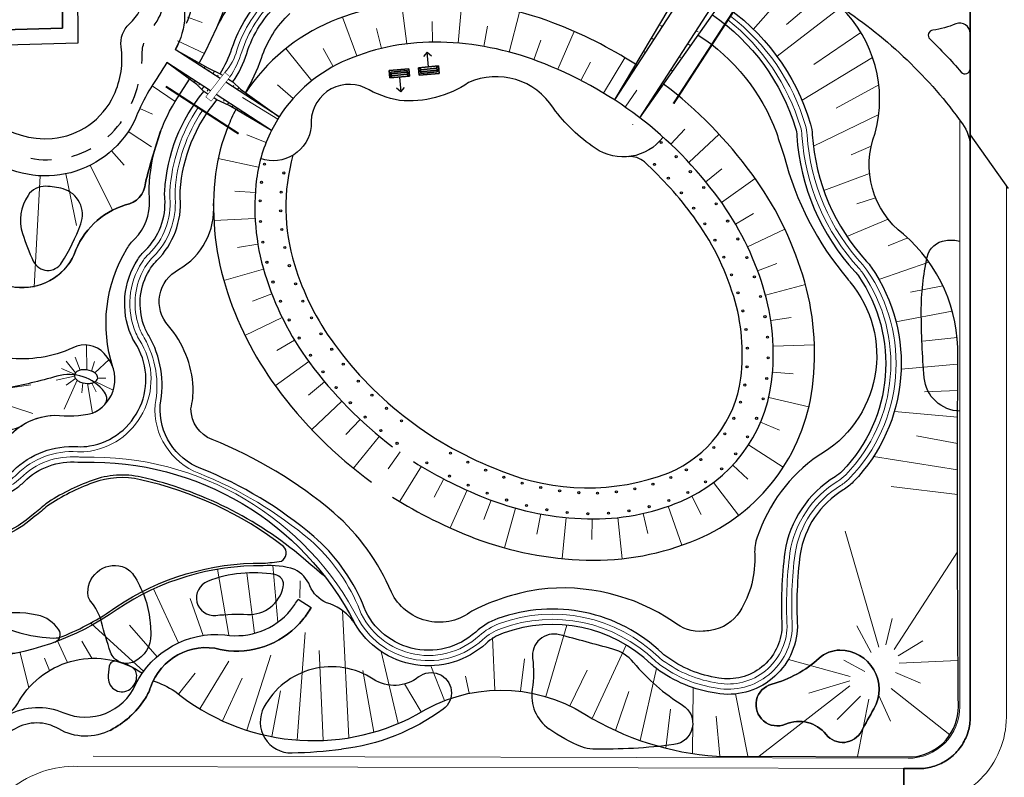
# Model space of a CAD drawing. Header units: metres. Extents: x 150385 to 171486, y 478588 to 485023.
# Tile 74 of 256: x 151829 to 151924, y 483296 to 483369. Entities that reach past the tile are written whole.
import ezdxf
from ezdxf.lldxf.tags import DXFTag

# ---------------------------------------------------------------- set-up
doc = ezdxf.new("R2010")
doc.units = ezdxf.units.M
doc.linetypes.add('NLCS-HIDDEN', pattern=[4, 2, -2])
for name, color, linetype, lineweight, true_color in [('B-WE-KG-GRENS_PERCEEL-GV', 150, 'KG-PERCEEL', 30, 0x007fff), ('N-WA-GW-TALUDARCERING-S', 7, 'Continuous', 15, 0x898989), ('N-WA-GW-TALUDARCERING_KORT-G', 7, 'Continuous', 15, 0x898989), ('N-WA-GW-TALUDARCERING_LANG-G', 7, 'Continuous', 18, 0x898989), ('N-WE-GW-CUNET_INSTEEK-G', 7, 'Continuous', 13, 0x898989), ('N-WE-GW-GRONDWERKLIJN-G', 7, 'Continuous', 30, 0x4d4d4d)]:
    doc.layers.add(name, color=color, linetype=linetype, lineweight=lineweight, true_color=true_color)
for name, color, linetype, lineweight in [('N-CO-BC-BETONVORM-GN', 10, 'NLCS-HIDDEN', 18), ('N-GV-IE-BANKJE-S', 7, 'Continuous', 35), ('N-GV-VH-MATERIAALGRENS-G', 7, 'Continuous', 25), ('N-WE-AL-CONSTRUCTIELIJN-G', 7, 'Continuous', 25), ('N-WE-WH-KUNSTWERK_STUW-G', 150, 'Continuous', 35)]:
    doc.layers.add(name, color=color, linetype=linetype, lineweight=lineweight)
doc.layers.add('N-WE-IE-MEUBILAIR_WEGMEUBILAIR_PAAL-G', color=7, linetype='FENCELINE1')
doc.styles.get("Standard").update_dxf_attribs({"font": 'NLCS-ISO.ttf'})
doc.linetypes.add('FENCELINE1', pattern='A,6.35,-2.54,[133,ltypeshp.shx,S=2.54,R=0,X=-2.54,Y=0],-2.54,25.4', length=36.83)
tags = doc.linetypes.add('KG-PERCEEL', pattern='A,5.5,-2,["P",Standard,S=1.8,R=0,X=-0.5,Y=-0.9],-2,5.5,-2,[5,NLCS.shx,S=0.75,R=0,X=0,Y=0],-2', length=19).pattern_tags.tags
tags[6] = DXFTag(74, 10)

# ---------------------------------------------------------------- blocks, each defined once
blk = doc.blocks.new('A$C2fcac167')
for p, q in [((0, 0), (2.4, 0)), ((0, -0.9), (0, 0)), ((2.4, -0.9), (0, -0.9)), ((0.2, -0.2), (2.2, -0.2)), ((0.2, -0.9), (0.2, -0.2)), ((2.2, -0.4), (0.2, -0.4)), ((2.2, -0.65), (0.2, -0.65)), ((2.2, -0.2), (2.2, -0.9)), ((2.4, 0), (2.4, -0.9))]:
    blk.add_line(p, q)
blk = doc.blocks.new('*U54')
at = {"layer": 'N-WA-GW-TALUDARCERING_KORT-G'}
for p, q in [((151868.924, 483366.705), (151868.905, 483368.705)), ((151873.899, 483366.279), (151874.242, 483368.25)), ((151863.973, 483366.09), (151863.501, 483368.033)), ((151878.727, 483365.002), (151879.403, 483366.885)), ((151859.302, 483364.343), (151858.34, 483366.096)), ((151883.302, 483362.995), (151884.223, 483364.77)), ((151855.416, 483361.237), (151853.918, 483362.561)), ((151887.579, 483360.411), (151888.722, 483362.052)), ((151852.808, 483356.999), (151850.95, 483357.74)), ((151891.993, 483356.825), (151893.365, 483358.28)), ((151895.398, 483353.168), (151896.947, 483354.433)), ((151851.765, 483352.132), (151849.769, 483352.263)), ((151898.27, 483349.081), (151899.995, 483350.092)), ((151852.009, 483347.149), (151850.036, 483346.823)), ((151900.412, 483344.57), (151902.286, 483345.27)), ((151853.355, 483342.343), (151851.49, 483341.621)), ((151901.689, 483339.746), (151903.667, 483340.04)), ((151855.552, 483337.858), (151853.838, 483336.827)), ((151901.854, 483334.759), (151903.847, 483334.597)), ((151858.467, 483333.802), (151856.929, 483332.523)), ((151861.904, 483330.176), (151860.545, 483328.708)), ((151900.704, 483329.917), (151902.544, 483329.132)), ((151865.782, 483327.025), (151864.625, 483325.394)), ((151897.996, 483325.744), (151899.462, 483324.383)), ((151870.036, 483324.403), (151869.099, 483322.636)), ((151874.592, 483322.353), (151873.894, 483320.479)), ((151894.037, 483322.731), (151894.957, 483320.955)), ((151879.405, 483321.019), (151879.038, 483319.053)), ((151884.374, 483320.531), (151884.361, 483318.532)), ((151889.335, 483321.068), (151889.775, 483319.117))]:
    blk.add_line(p, q, dxfattribs=at)
at = {"layer": 'N-WA-GW-TALUDARCERING_LANG-G'}
for p, q in [((151866.431, 483366.539), (151865.937, 483370.509)), ((151871.421, 483366.601), (151871.764, 483370.587)), ((151861.582, 483365.362), (151860.201, 483369.117)), ((151876.34, 483365.745), (151877.363, 483369.612)), ((151881.047, 483364.073), (151882.655, 483367.736)), ((151857.225, 483362.958), (151854.727, 483366.082)), ((151885.482, 483361.772), (151887.551, 483365.196)), ((151853.929, 483359.231), (151850.522, 483361.327)), ((151893.755, 483355.052), (151896.682, 483357.777)), ((151852.087, 483354.609), (151848.172, 483355.431)), ((151896.915, 483351.181), (151900.18, 483353.492)), ((151851.745, 483349.633), (151847.749, 483349.438)), ((151899.438, 483346.872), (151903.051, 483348.588)), ((151852.556, 483344.711), (151848.709, 483343.614)), ((151901.181, 483342.192), (151905.044, 483343.228)), ((151854.357, 483340.053), (151850.765, 483338.294)), ((151901.914, 483337.257), (151905.912, 483337.39)), ((151856.932, 483335.774), (151853.695, 483333.424)), ((151860.127, 483331.933), (151857.224, 483329.181)), ((151901.483, 483332.29), (151905.377, 483331.374)), ((151863.792, 483328.537), (151861.27, 483325.433)), ((151899.53, 483327.713), (151902.886, 483325.536)), ((151867.866, 483325.645), (151865.767, 483322.24)), ((151872.281, 483323.304), (151870.64, 483319.656)), ((151896.147, 483324.066), (151898.569, 483320.883)), ((151876.97, 483321.582), (151875.901, 483317.728)), ((151891.736, 483321.757), (151893.058, 483317.982)), ((151881.879, 483320.667), (151881.488, 483316.687)), ((151886.87, 483320.658), (151887.3, 483316.681))]:
    blk.add_line(p, q, dxfattribs=at)

msp = doc.modelspace()

# ---------------------------------------------------------------- linework, layer by layer
at = {"layer": 'B-WE-KG-GRENS_PERCEEL-GV', "flags": 128}
for points in [[(151640.524, 483149.73), (151637.77, 483151.013), (151636.325, 483149.826), (151674.555, 483103.255), (151777.85, 482980.465), (151798.81, 482956.485), (151809.591, 482945.888), (152215.021, 483231.696), (151911.587, 483664.182), (151771.118, 483565.629), (151773.173, 483562.701), (151775.465, 483559.423), (151822.519, 483592.331), (151920.081, 483454.374), (151920.178, 483454.233), (151920.269, 483454.088), (151920.355, 483453.941), (151920.437, 483453.79), (151920.513, 483453.637), (151920.584, 483453.482), (151920.649, 483453.324), (151920.709, 483453.164), (151920.764, 483453.002), (151920.813, 483452.838), (151920.856, 483452.673), (151920.894, 483452.506), (151920.926, 483452.338), (151920.952, 483452.169), (151920.972, 483451.999), (151920.987, 483451.829), (151920.996, 483451.658), (151920.999, 483451.487), (151920.999, 483356.463), (151920.999, 483301.353), (151920.996, 483301.178), (151920.986, 483301.004), (151920.971, 483300.83), (151920.95, 483300.656), (151920.922, 483300.483), (151920.889, 483300.312), (151920.85, 483300.141), (151920.804, 483299.973), (151920.753, 483299.805), (151920.696, 483299.64), (151920.633, 483299.477), (151920.565, 483299.316), (151920.491, 483299.158), (151920.411, 483299.002), (151920.326, 483298.849), (151920.236, 483298.699), (151920.141, 483298.553), (151920.041, 483298.41), (151919.935, 483298.27), (151919.825, 483298.135), (151919.71, 483298.003), (151919.591, 483297.875), (151919.467, 483297.752), (151919.339, 483297.633), (151919.207, 483297.518), (151919.071, 483297.408), (151918.931, 483297.303), (151918.788, 483297.203), (151918.641, 483297.108), (151918.491, 483297.018), (151918.338, 483296.934), (151918.182, 483296.855), (151918.023, 483296.781), (151917.862, 483296.713), (151917.699, 483296.651), (151917.533, 483296.594), (151917.366, 483296.544), (151917.197, 483296.499), (151917.027, 483296.46), (151916.855, 483296.427), (151916.682, 483296.4), (151916.509, 483296.379), (151916.335, 483296.364), (151916.16, 483296.356), (151915.985, 483296.353), (151914.554, 483296.357), (151914.537, 483292.825), (151914.465, 483266.956), (151914.431, 483255.703), (151914.401, 483244.457), (151914.349, 483225.875), (151914.306, 483209.449), (151914.251, 483190.869), (151914.203, 483172.291), (151914.147, 483153.713), (151914.105, 483138.943), (151914.055, 483120.363), (151914.004, 483101.78), (151913.973, 483091.782), (151886.902, 483071.439), (151830.048, 483071.594), (151817.547, 483071.631), (151807.874, 483071.659), (151798.81, 483075.884), (151780.079, 483084.62), (151767.103, 483090.675), (151746.193, 483100.427), (151728.978, 483108.463), (151717.936, 483113.616), (151706.893, 483118.771), (151695.849, 483123.918), (151691.499, 483125.948), (151681.306, 483130.703), (151671.113, 483135.464), (151660.915, 483140.223), (151650.733, 483144.989)], [(151533.35, 483297.576), (151522.99, 483289.299), (151577.28, 483221.755), (151636.325, 483149.826), (151637.77, 483151.013), (151632.035, 483158.097), (151624.168, 483167.816), (151610.472, 483184.719), (151626.215, 483197.605), (151635.988, 483193.011), (151646.169, 483188.232), (151656.356, 483183.454), (151666.539, 483178.678), (151676.72, 483173.897), (151686.906, 483169.12), (151697.086, 483164.341), (151707.274, 483159.559), (151691.499, 483125.948), (151695.849, 483123.918), (151711.618, 483157.521), (151722.653, 483152.344), (151733.684, 483147.168), (151744.71, 483141.995), (151754.383, 483137.455), (151754.375, 483133.321), (151767.219, 483133.279), (151780.214, 483133.247), (151798.965, 483133.197), (151817.715, 483133.14), (151817.547, 483071.631), (151830.048, 483071.594), (151830.125, 483102.014), (151830.185, 483120.592), (151830.232, 483139.177), (151914.105, 483138.943), (151914.147, 483153.713), (151834.152, 483153.936), (151834.201, 483172.514), (151834.255, 483191.089), (151834.308, 483209.67), (151914.306, 483209.449), (151914.349, 483225.875), (151834.349, 483226.104), (151834.406, 483244.677), (151834.436, 483255.929), (151834.465, 483267.176), (151834.535, 483293.047), (151914.537, 483292.825), (151914.554, 483296.357), (151915.985, 483296.353), (151916.16, 483296.356), (151916.335, 483296.364), (151916.509, 483296.379), (151916.682, 483296.4), (151916.855, 483296.427), (151917.027, 483296.46), (151917.197, 483296.499), (151917.366, 483296.544), (151917.533, 483296.594), (151917.699, 483296.651), (151917.862, 483296.713), (151918.023, 483296.781), (151918.182, 483296.855), (151918.338, 483296.934), (151918.491, 483297.018), (151918.641, 483297.108), (151918.788, 483297.203), (151918.931, 483297.303), (151919.071, 483297.408), (151919.207, 483297.518), (151919.339, 483297.633), (151919.467, 483297.752), (151919.591, 483297.875), (151919.71, 483298.003), (151919.825, 483298.135), (151919.935, 483298.27), (151920.041, 483298.41), (151920.141, 483298.553), (151920.236, 483298.699), (151920.326, 483298.849), (151920.411, 483299.002), (151920.491, 483299.158), (151920.565, 483299.316), (151920.633, 483299.477), (151920.696, 483299.64), (151920.753, 483299.805), (151920.804, 483299.973), (151920.85, 483300.141), (151920.889, 483300.312), (151920.922, 483300.483), (151920.95, 483300.656), (151920.971, 483300.83), (151920.986, 483301.004), (151920.996, 483301.178), (151920.999, 483301.353), (151920.999, 483356.463), (151920.999, 483451.487), (151920.996, 483451.658), (151920.987, 483451.829), (151920.972, 483451.999), (151920.952, 483452.169), (151920.926, 483452.338), (151920.894, 483452.506), (151920.856, 483452.673), (151920.813, 483452.838), (151920.764, 483453.002), (151920.709, 483453.164), (151920.649, 483453.324), (151920.584, 483453.482), (151920.513, 483453.637), (151920.437, 483453.79), (151920.355, 483453.941), (151920.269, 483454.088), (151920.178, 483454.233), (151920.081, 483454.374), (151822.519, 483592.331), (151775.465, 483559.423), (151773.173, 483562.701), (151771.118, 483565.629), (151608.653, 483451.643), (151612.29, 483447.185), (151615.738, 483449.594), (151620.376, 483452.833), (151624.644, 483455.819), (151629.291, 483459.068), (151638.774, 483465.705), (151650.248, 483439.201), (151642.19, 483435.436), (151637.376, 483432.988), (151632.617, 483430.437), (151628.051, 483427.866), (151630.941, 483424.322), (151653.432, 483395.364), (151653.57, 483395.409), (151664.884, 483399.124), (151673.865, 483402.072), (151676.455, 483402.571), (151688.25, 483404.813), (151694.858, 483406.076), (151694.478, 483408.032), (151688.89, 483406.967), (151683.794, 483406.001), (151678.187, 483404.934), (151673.088, 483403.953), (151664.653, 483401.201), (151657.277, 483423.667), (151665.497, 483427.11), (151670.57, 483428.974), (151675.691, 483430.69), (151680.855, 483432.269), (151686.044, 483433.774), (151695.377, 483436.281), (151704.755, 483438.536), (151710.026, 483439.698), (151715.307, 483440.792), (151720.616, 483441.799), (151725.919, 483442.817), (151731.222, 483443.822), (151736.539, 483444.832), (151745.25, 483446.5), (151750.547, 483418.72), (151741.816, 483417.055), (151736.518, 483416.047), (151731.222, 483415.035), (151725.922, 483414.02), (151720.622, 483413.018), (151715.312, 483412.003), (151709.992, 483410.979), (151710.37, 483409.029), (151711.992, 483409.33), (151723.791, 483411.574), (151734.594, 483413.637), (151735.574, 483378.822), (151724.738, 483378.521), (151714.094, 483378.052), (151703.51, 483377.101), (151692.99, 483375.635), (151682.536, 483373.693), (151672.204, 483371.259), (151662.027, 483368.206), (151652.179, 483364.526), (151644.166, 483386.173), (151639.144, 483382.152), (151646.564, 483362.069), (151638.883, 483358.391), (151634.084, 483355.899), (151629.364, 483353.299), (151624.684, 483350.588), (151620.081, 483347.768), (151613.062, 483343.174), (151604.506, 483354.425), (151602.154, 483352.546), (151602.88, 483351.66), (151599.72, 483349.07), (151598.961, 483349.995), (151573.991, 483330.045), (151577.071, 483326.284), (151582.698, 483319.414), (151564.078, 483304.179), (151558.455, 483311.037), (151555.188, 483315.023), (151553.625, 483313.775), (151556.905, 483309.785), (151562.526, 483302.903), (151542.434, 483286.459), (151536.822, 483293.343), (151533.396, 483297.513)], [(151764.956, 483453.804), (151758.274, 483488.817), (151790.881, 483495.032), (151809.968, 483462.381), (151821.203, 483443.14), (151824.486, 483430.025), (151827.773, 483416.919), (151832.882, 483396.521), (151833.08, 483368.058), (151781.57, 483366.61), (151777.864, 483386.021), (151773.939, 483406.658), (151771.411, 483419.921), (151768.885, 483433.19)], [(151777.864, 483386.021), (151781.57, 483366.61), (151833.08, 483368.058), (151832.882, 483396.521)]]:
    msp.add_lwpolyline(points, close=True, dxfattribs=at)
at = {"layer": 'N-CO-BC-BETONVORM-GN', "color": 7, "flags": 128}
msp.add_lwpolyline([(151847.736, 483361.31), (151848.052, 483361.105)], dxfattribs=at)
at = {"layer": 'N-GV-VH-MATERIAALGRENS-G', "color": 7, "flags": 128}
for points in [[(151848.351, 483363.648, 0.064205), (151849.504, 483366.08, -0.126827), (151853, 483371.595, -0.029942), (151855.681, 483374.104, -0.024478), (151856.073, 483374.398, 0.274841), (151858.329, 483379.19, -0.267197), (151860.084, 483384.562, 0.458979), (151858.649, 483392.8, -0.207292), (151853.465, 483400.991, -0.060103), (151853.422, 483402.188, 0.223999), (151850.963, 483408.798, -0.327671), (151848.089, 483422.617)], [(151848.119, 483368.312, -0.073388), (151851.588, 483373.013, -0.029503), (151854.405, 483375.644, -0.024478), (151854.953, 483376.055, 0.193498), (151856.477, 483381.293, -0.180926), (151857.738, 483385.515, 0.262953), (151856.273, 483391.683, -0.147074), (151851.489, 483400.681, -0.060103), (151851.429, 483402.357, 0.222449), (151849.591, 483407.342, -0.321088), (151847.767, 483422.056)], [(151841.819, 483401.342, -0.066918), (151842.397, 483394.942, -0.099408), (151841.221, 483390.171, 0.263047), (151842.47, 483382.892, -0.243897), (151843.7, 483375.771, 0.173463), (151843.945, 483373.067, 0.022674), (151844.253, 483372.441, -0.242648), (151844.016, 483365.986, -0.242648)], [(151898.902, 483374.643, 0.055434), (151899.766, 483374.165, -0.091213), (151908.484, 483370.074, -0.091521), (151920.245, 483358.8, -0.157286), (151920.999, 483356.463), (151920.999, 483355.049)], [(151849.585, 483362.847, 0.074929), (151850.928, 483365.608, -0.128003), (151854.058, 483370.531, -0.030325)], [(151896.051, 483369.332, -0.170197), (151904.087, 483358.357, -0.051861), (151904.208, 483357.643, 0.172056), (151909.865, 483344.446, -0.035499), (151910.175, 483344.058, -0.357864), (151908.592, 483325.161, -0.062517), (151907.911, 483324.617, 0.21929), (151903.043, 483317.328, 0.045143), (151902.764, 483310.074, -0.456805), (151896.639, 483305.127, -0.124167), (151891.512, 483307.24, -0.031745), (151891.173, 483307.526, 0.286212), (151875.253, 483310.877, 0.097557), (151873.104, 483309.575, -0.538612), (151862.143, 483312.363, 0.110916), (151857.424, 483318.846, 0.080107), (151846.488, 483325.422, -0.327831), (151842.546, 483331.534, 0.180864), (151841.442, 483338.31, -0.057687), (151840.949, 483339.349, -0.203541), (151841.313, 483344.296, -0.078056), (151842.228, 483345.549, 0.217946), (151844.499, 483351.629, -0.034253), (151844.497, 483352.313, -0.160857), (151848.052, 483361.105)], [(151894.668, 483367.382, -0.160814), (151902.232, 483357.954, 0.002709), (151902.976, 483355.662, 0.113195), (151909.13, 483343.767, -0.035499), (151909.352, 483343.49, -0.468773), (151906.27, 483326.642, 0.162469), (151900.374, 483318.759, 0.103411), (151900.125, 483317.141, -0.154171), (151898.689, 483311.576, -0.222177), (151895.846, 483309.734, -0.014513), (151895.143, 483309.657, -0.195696), (151892.268, 483310.568, 0.180614), (151879.229, 483313.706, 0.070818), (151873.316, 483311.906, 0.044177), (151872.553, 483311.464, -0.462738), (151864.949, 483313.432, 0.112843), (151859.381, 483321.12, 0.080451), (151847.576, 483328.218, -0.315892), (151845.535, 483331.195, 0.053956), (151845.749, 483333.251, 0.16279), (151843.361, 483339.239, -0.492063), (151844.339, 483344.677, 0.286888), (151847.721, 483351.073)], [(151879.162, 483364.842, 0.08358), (151869.721, 483366.698, 0.106613), (151860.667, 483365.002, 0.151816), (151854.072, 483359.457), (151853.327, 483358.152, 0.085248), (151851.893, 483353.456, 0.106613), (151852.684, 483344.278, 0.08358), (151857.001, 483335.679, 0.071067), (151865.035, 483327.522)], [(151891.25, 483357.507, -0.402554), (151884.665, 483356.437, -0.080349), (151880.626, 483360.302, 0.372731), (151872.414, 483362.788, -0.172204), (151865.741, 483361.045, -0.088409), (151862.38, 483362.29, 0.573784), (151857.177, 483358.548, -0.483823), (151852.281, 483355.419)], [(151837.97, 483335.22, -0.217446), (151839.33, 483346.692, -0.061617), (151840.091, 483347.655, 0.217682), (151841.509, 483351.384, 0.012518), (151841.488, 483352.163, -0.02295), (151841.485, 483352.622, -0.127546), (151844.008, 483360.968), (151845.397, 483363.108)], [(151765.149, 483340.97, -0.129521), (151769.36, 483339.539, 0.072446), (151770.664, 483338.925, -0.108134), (151776.102, 483335.873, -0.083258), (151777.969, 483333.555, 0.2481), (151782.943, 483330.348, -0.034381), (151783.622, 483330.242, -0.175183), (151789.444, 483326.506, 0.105999), (151791.039, 483325.145, 0.342153), (151801.38, 483326.86, -0.378944), (151815.277, 483326.166, 0.38414), (151827.677, 483324.668, 0.041414), (151828.311, 483325.199, -0.213762), (151834.564, 483327.536, 0.058152), (151835.721, 483327.597, 0.537359), (151840.129, 483337.581, -0.042097), (151839.736, 483338.324, -0.249359), (151840.374, 483345.663, -0.05696), (151841.096, 483346.539, 0.224455), (151842.999, 483351.575, -0.034021), (151842.991, 483352.255, -0.160304), (151846.784, 483361.927, -0.160304)], [(151849.871, 483360.179, 0.024835), (151849.104, 483358.509, 0.106613)], [(151855.408, 483355.754, 0.143432), (151855.552, 483345.16, 0.08358), (151859.422, 483337.451, 0.145612), (151875.541, 483325.202, 0.191904), (151891.816, 483325.001, 0.267914), (151898.776, 483334.159, 0.106613), (151898.093, 483342.077, 0.08358), (151894.223, 483349.786, 0.050449), (151889.439, 483355.101, 0.212967), (151887.891, 483355.609)], [(151919.999, 483330.964, -0.381695), (151916.546, 483334.209, -0.021348), (151916.26, 483340.605, -0.054597), (151916.827, 483345.871, -0.32018), (151918.639, 483347.508, -0.089597), (151919.999, 483347.421, -0.089597)], [(151834.082, 483337.103, -0.139112), (151827.808, 483336.12, -0.131258), (151821.508, 483338.54, 0.316557), (151813.823, 483338.523, -0.137131), (151804.944, 483335.767, 1.230088), (151805.444, 483331.846, -0.249833), (151810.22, 483331.192, 0.080915), (151819.649, 483326.24, 0.188827), (151826.138, 483326.989, 0.100953), (151827.68, 483328.26, -0.218014), (151832.347, 483330.579, 0.087598), (151835.987, 483330.777, 0.53166), (151837.142, 483336.539, 0.335805), (151834.082, 483337.103)], [(151764.719, 483336.622, 0.203257), (151768.346, 483336.642, -0.231893), (151772.742, 483336.425, -0.041604), (151774.551, 483335.219, -0.09307), (151776.726, 483332.708, 0.243731), (151782.814, 483328.854, -0.034381), (151783.289, 483328.78, -0.175183), (151788.253, 483325.594, 0.105999), (151790.327, 483323.825, 0.338798), (151802.397, 483325.753, -0.373923), (151814.189, 483325.132, 0.382444), (151828.54, 483323.442, 0.041414), (151829.365, 483324.131, -0.218338), (151834.585, 483326.03, 0.026914), (151835.122, 483326.016, -0.288445), (151861.368, 483310.461)], [(151858.516, 483314.941, -0.01124), (151856.406, 483316.734, 0.12), (151840.713, 483324.574, 0.144728), (151835.958, 483324.262, 0.059805), (151831.473, 483321.996, -0.041414), (151830.267, 483320.989, -0.375835), (151817.212, 483320.665, -0.064962), (151813.607, 483324.142, 0.291633), (151807.795, 483326.276, 0.166684), (151803.817, 483323.95, -0.38005), (151788.902, 483321.186, -0.105999), (151785.871, 483323.77, 0.048208), (151784.952, 483324.702, 0.160374), (151782.045, 483325.855, -0.213529), (151776.558, 483329.243, -0.088528), (151775.841, 483330.847, 0.23956), (151772.077, 483335.191, 0.111712), (151769.604, 483335.26, -0.179458), (151764.606, 483335.945)], [(151837.705, 483300.06, 0.127794), (151841.043, 483303.044, 0.065676), (151841.619, 483304.219, -0.392423), (151848.374, 483307.893, 0.03958), (151849.153, 483307.759, 0.249317), (151856.367, 483310.784, 0.034002), (151857.177, 483311.941)], [(151832.345, 483308.598, 0.483567), (151832.737, 483309.79, 0.196723), (151830.65, 483311.216, 0.107816), (151826.145, 483311.198, 0.600385), (151825.434, 483308.637, 0.250296), (151829.067, 483307.633)], [(151838.358, 483306.742, 0.447531), (151837.606, 483306.257, 0.039647), (151837.519, 483305.121, 0.612824), (151839.632, 483304.05, 0.247053), (151840.278, 483305.368, 0.282771), (151839.704, 483306.244)], [(151888.403, 483306.625, 0.080679), (151893.141, 483302.501, -0.706248), (151892.309, 483298.674, -0.03603), (151884.443, 483298.244, -0.090192), (151883.391, 483298.454, -0.061349), (151880.204, 483300.194, -0.282353)], [(151867.58, 483305.228, -1.020228), (151869.961, 483302.115, -0.129215), (151860.117, 483298.229, -0.022904)]]:
    msp.add_lwpolyline(points, format="xyb", dxfattribs=at)
for points in [[(151834.467, 483382.645), (151834.576, 483366.612), (151825.249, 483366.348, 0.464234), (151823.344, 483363.959, 0.381809), (151832.086, 483357.378, 0.269291), (151838.067, 483361.56, 0.143879), (151838.771, 483366.259, -0.249283), (151839.579, 483368.465, 0.421273), (151839.833, 483374.418, -0.419576), (151839.967, 483377.792, 0.382212), (151840.393, 483381.87, 0.120551), (151837.364, 483384.446, 0.560163)], [(151829.753, 483351.863, 0.228408), (151829.22, 483348.161, 0.03354), (151830.264, 483345.495, 0.593247), (151833.006, 483345.331, 0.050756), (151834.862, 483349.094, 0.437805), (151833.142, 483352.492, 0.063829), (151831.457, 483352.746, 0.255504)], [(151829.072, 483329.529, -0.140063), (151832.347, 483330.579, 0.087598), (151835.987, 483330.777, 0.091328), (151837.062, 483331.479, 0.382722), (151837.169, 483332.81, 0.308714), (151832.531, 483334.35, -0.02076), (151827.573, 483333.154, 1.218951)], [(151835.583, 483313.065, -0.547635), (151838.865, 483315.92, -0.177504), (151839.971, 483315.1, -0.118955), (151841.558, 483310.685, -0.023377), (151841.641, 483309.329, -0.288531), (151840.044, 483306.707, -0.451225), (151837.747, 483307.64, -0.021679), (151836.871, 483310.534, 0.11571), (151835.814, 483312.559, -0.142018)], [(151853.666, 483315.146, 0.136714), (151847.146, 483314.484, 0.874561), (151847.95, 483311.192, -0.037681), (151851.02, 483311.285, 0.36625), (151854.474, 483313.951, 0.426251)], [(151908.378, 483307.823, -0.578546), (151911.666, 483302.141, 0.009291), (151910.469, 483299.98, -0.54039), (151907.04, 483299.661, 0.336857), (151903.107, 483300.659, -1.073442), (151901.778, 483304.532, 0.120737), (151906.363, 483307.037, -0.186547)]]:
    msp.add_lwpolyline(points, format="xyb", close=True, dxfattribs=at)
at = {"layer": 'N-GV-VH-MATERIAALGRENS-G', "color": 7}
for points in [[(151850.821, 483361.795, 0.045267), (151852.357, 483365.154, -0.12903), (151855.114, 483369.465, -0.030766)], [(151919.617, 483368.469, -0.064007), (151917.373, 483367.864)], [(151920.999, 483367.545, 0.534039), (151919.617, 483368.469)], [(151917.373, 483367.864, 0.625798), (151917.092, 483367.01)], [(151917.092, 483367.01, -0.023042), (151920.12, 483363.802)], [(151843.199, 483364.728, -0.009735), (151841.637, 483362.285)], [(151920.12, 483363.802, 0.695624), (151920.999, 483364.128)], [(151841.637, 483362.285, 0.037278), (151840.369, 483359.808)], [(151840.369, 483359.808, -0.471957), (151826.279, 483355.259)], [(151841.12, 483353.072, -0.021176), (151842.59, 483358.063)], [(151839.191, 483350.945, 0.351016), (151841.12, 483353.072)], [(151834.236, 483346.149, -0.241315), (151839.191, 483350.945)], [(151828.472, 483342.972, 0.326084), (151834.236, 483346.149)], [(151824.049, 483300.304, 0.098967), (151827.773, 483301.519, -0.229207), (151833.211, 483301.768, 0.410242), (151840.164, 483304.496, -0.307167), (151848.798, 483309.316, 0.268547), (151855.203, 483311.73, 0.035552), (151855.924, 483312.768), (151857.177, 483311.941, -0.034002), (151856.367, 483310.784, -0.249317), (151849.153, 483307.759, -0.03958), (151848.374, 483307.893, 0.392423), (151841.619, 483304.219, -0.065676), (151841.043, 483303.044, -0.125885), (151837.764, 483300.091, -0.258186), (151832.723, 483300.193), (151832.723, 483300.193, 0.273296), (151828.498, 483300.205, -0.102929), (151824.033, 483298.793, -0.09563)], [(151888.403, 483306.625, 0.154153), (151886.377, 483307.928, 0.001417), (151881.222, 483309.314, 0.533436), (151878.615, 483307.026, -0.070551), (151878.582, 483304.05, 0.282353), (151880.204, 483300.194, 0.061349)], [(151867.58, 483305.228, -0.322675), (151863.192, 483305.014, 0.43852), (151852.597, 483302.297, 0.576344), (151855.322, 483297.878, 0.022904), (151860.117, 483298.229, 0.129215)]]:
    msp.add_lwpolyline(points, format="xyb", dxfattribs=at)
msp.add_lwpolyline([(151920.999, 483364.128), (151920.999, 483367.545)], dxfattribs=at)
at = {"layer": 'N-GV-VH-MATERIAALGRENS-G', "color": 7, "flags": 128}
msp.add_lwpolyline([(151920.999, 483356.463), (151920.999, 483364.128)], dxfattribs=at)
at = {"layer": 'N-GV-VH-MATERIAALGRENS-G', "color": 7}
for points in [[(151834.862, 483349.094, 0.437805), (151833.142, 483352.492, 0.063829), (151831.457, 483352.746, 0.255504), (151829.753, 483351.863, 0.228408), (151829.22, 483348.161, 0.03354), (151830.264, 483345.495, 0.593247), (151833.006, 483345.331, 0.050756)], [(151854.474, 483313.951, 0.426251), (151853.666, 483315.146, 0.136714), (151847.146, 483314.484, 0.874561), (151847.95, 483311.192, -0.037681), (151851.02, 483311.285, 0.36625)], [(151907.04, 483299.661, 0.54039), (151910.469, 483299.98, -0.009291), (151911.666, 483302.141, 0.578546), (151908.378, 483307.823, 0.186547), (151906.363, 483307.037, -0.120737), (151901.778, 483304.532, 1.073442), (151903.107, 483300.659, -0.336857)], [(151838.358, 483306.742, 0.445119), (151837.607, 483306.261, 0.039885), (151837.519, 483305.119, 0.612315), (151839.632, 483304.05, 0.247053), (151840.278, 483305.368, 0.282771), (151839.704, 483306.244, 0.042823)]]:
    msp.add_lwpolyline(points, format="xyb", close=True, dxfattribs=at)
at = {"layer": 'N-WA-GW-TALUDARCERING-S', "color": 7, "flags": 128}
for points in [[(151904.087, 483372.621), (151899.97, 483367.919)], [(151906.558, 483371.278), (151903.204, 483368.409)], [(151908.484, 483370.074), (151902.292, 483365.336)], [(151845.204, 483369.128), (151846.609, 483368.6)], [(151910.418, 483367.63), (151905.849, 483364.538)], [(151844.234, 483366.825), (151846.827, 483365.611)], [(151911.546, 483365.225), (151904.731, 483361.073)], [(151841.77, 483362.48), (151844.008, 483360.968)], [(151912.148, 483362.564), (151908.021, 483360.313)], [(151840.578, 483360.286), (151841.805, 483359.728)], [(151912.142, 483359.687), (151905.809, 483356.616)], [(151839.457, 483358.056), (151841.718, 483356.565)], [(151837.826, 483356.171), (151839.053, 483354.791)], [(151911.413, 483356.633), (151909.471, 483355.803)], [(151835.764, 483354.77), (151837.929, 483350.47)], [(151833.41, 483353.947), (151834.455, 483348.94)], [(151911.258, 483353.983), (151906.817, 483352.331)], [(151830.924, 483353.759), (151830.332, 483342.987)], [(151911.838, 483351.638), (151910.033, 483351.04)], [(151913.059, 483349.55), (151909.065, 483347.869)], [(151914.946, 483347.738), (151913.053, 483346.964)], [(151917.002, 483345.403), (151912.159, 483343.717)], [(151918.357, 483343.093), (151915.216, 483342.5)], [(151919.264, 483340.648), (151913.808, 483339.631)], [(151919.735, 483338.114), (151916.403, 483337.735)], [(151835.454, 483334.96), (151835.415, 483337.344)], [(151834.34, 483334.682), (151833.457, 483335.814)], [(151834.808, 483334.937), (151834.331, 483336.196)], [(151835.902, 483334.846), (151836.193, 483335.773)], [(151836.228, 483334.664), (151837.604, 483335.961)], [(151834.252, 483334.534), (151832.984, 483335.101)], [(151919.768, 483335.534), (151914.308, 483335.039)], [(151834.24, 483334.346), (151832.468, 483333.984)], [(151834.507, 483333.966), (151833.259, 483331.176)], [(151834.347, 483334.127), (151833.454, 483333.49)], [(151836.261, 483333.833), (151838.004, 483332.992)], [(151836.498, 483334.162), (151837.295, 483334.169)], [(151826.878, 483333.059), (151830.018, 483333.53)], [(151835.054, 483333.713), (151834.971, 483332.757)], [(151835.511, 483333.652), (151835.987, 483330.777)], [(151835.927, 483333.693), (151836.357, 483332.84)], [(151919.788, 483332.964), (151916.583, 483332.836)], [(151826.739, 483331.875), (151830.223, 483330.753)], [(151919.778, 483330.401), (151913.653, 483330.949)], [(151919.771, 483327.839), (151915.81, 483328.565)], [(151919.767, 483325.272), (151911.628, 483326.563)], [(151919.766, 483322.898), (151913.35, 483323.678)], [(151912.143, 483308.123), (151908.899, 483319.338)], [(151913.64, 483307.898), (151919.771, 483317.342)], [(151849.212, 483309.26), (151848.109, 483315.659)], [(151853.933, 483310.53), (151853.462, 483316.02)], [(151851.69, 483309.458), (151850.958, 483315.276)], [(151844.335, 483308.534), (151841.919, 483313.755)], [(151856.082, 483312.903), (151856.119, 483314.547)], [(151846.721, 483309.251), (151845.457, 483312.812)], [(151860.813, 483299.34), (151860.219, 483311.65)], [(151912.832, 483308.332), (151913.431, 483310.877)], [(151840.952, 483305.764), (151835.863, 483310.39)], [(151842.244, 483307.179), (151839.567, 483310.248)], [(151879.894, 483303.333), (151881.944, 483310.237)], [(151911.399, 483307.598), (151910.012, 483310.19)], [(151855.83, 483299.118), (151856.599, 483309.543)], [(151874.955, 483303.949), (151874.749, 483309.049)], [(151833.558, 483306.687), (151832.579, 483308.791)], [(151835.917, 483307.04), (151834.964, 483308.688)], [(151884.428, 483301.256), (151887.688, 483308.318)], [(151914.024, 483307.277), (151916.398, 483308.732)], [(151829.837, 483304.202), (151828.971, 483307.652)], [(151850.933, 483300.068), (151853.26, 483307.344)], [(151858.328, 483299.082), (151857.942, 483307.78)], [(151865.607, 483300.719), (151863.947, 483307.702)], [(151831.839, 483305.863), (151831.361, 483307.047)], [(151846.393, 483302.136), (151849.194, 483306.752)], [(151870.082, 483302.937), (151868.775, 483306.311)], [(151877.45, 483303.845), (151877.841, 483306.982)], [(151909.365, 483305.267), (151903.385, 483306.927)], [(151910.792, 483305.773), (151908.753, 483306.843)], [(151914.132, 483306.572), (151919.815, 483306.833)], [(151844.337, 483303.556), (151845.934, 483305.6)], [(151863.251, 483299.888), (151862.18, 483305.845)], [(151872.477, 483303.644), (151872.131, 483305.307)], [(151882.222, 483302.428), (151883.907, 483305.89)], [(151889.024, 483299.079), (151890.602, 483306.047)], [(151913.778, 483305.652), (151916.183, 483304.617)], [(151848.602, 483300.968), (151850.497, 483305.128)], [(151867.835, 483301.847), (151866.222, 483304.575)], [(151909.34, 483304.356), (151900.551, 483297.545)], [(151909.326, 483304.848), (151905.365, 483303.667)], [(151853.353, 483299.449), (151854.211, 483303.872)], [(151886.648, 483300.034), (151887.937, 483303.826)], [(151894.093, 483297.832), (151894.176, 483304.178)], [(151899.468, 483297.569), (151898.27, 483303.582)], [(151910.379, 483303.36), (151908.128, 483301.099)], [(151912.159, 483303.446), (151913.265, 483300.935)], [(151913.353, 483304.123), (151919.031, 483299.632)], [(151911.183, 483303.091), (151910.09, 483297.519)], [(151891.511, 483298.34), (151891.957, 483302.104)], [(151896.753, 483297.57), (151896.398, 483301.42)]]:
    msp.add_lwpolyline(points, dxfattribs=at)
at = {"layer": 'N-WA-GW-TALUDARCERING-S', "color": 7}
msp.add_lwpolyline([(151919.999, 483359.139), (151919.999, 483302.356, -0.415004), (151914.985, 483297.356), (151836.057, 483297.569)], format="xyb", dxfattribs=at)
at = {"layer": 'N-WA-GW-TALUDARCERING-S', "color": 7, "flags": 128}
for points in [[(151834.554, 483296.573), (151915.985, 483296.353, 0.415004), (151920.999, 483301.353), (151920.999, 483356.463)], [(151834.458, 483293.074), (151915.976, 483292.853, 0.415004), (151924.499, 483301.353), (151924.499, 483352.796)], [(151834.554, 483296.573, 0.176107), (151828.156, 483294.444, -0.073646), (151824.021, 483292.001, -7.626728)]]:
    msp.add_lwpolyline(points, format="xyb", dxfattribs=at)
at = {"layer": 'N-WA-GW-TALUDARCERING_KORT-G', "color": 7, "flags": 128}
for points in [[(151891.162, 483368.23), (151891.016, 483368.326)], [(151894.463, 483367.806), (151894.636, 483367.693)], [(151844.714, 483365.532), (151844.728, 483365.553)], [(151889.529, 483365.714), (151889.434, 483365.775)], [(151892.83, 483365.289), (151892.951, 483365.211)], [(151843.844, 483364.309), (151843.832, 483364.29)], [(151845.553, 483364.988), (151845.583, 483365.034)], [(151846.392, 483364.443), (151846.439, 483364.515)], [(151844.683, 483363.764), (151844.654, 483363.72)], [(151847.231, 483363.899), (151847.298, 483364.003)], [(151848.069, 483363.354), (151848.175, 483363.517)], [(151845.521, 483363.22), (151845.477, 483363.151)], [(151846.36, 483362.675), (151846.293, 483362.571)], [(151849.601, 483362.36), (151849.696, 483362.506)], [(151887.895, 483363.198), (151887.853, 483363.225)], [(151891.196, 483362.773), (151891.266, 483362.728)], [(151847.199, 483362.131), (151847.091, 483361.965)], [(151850.439, 483361.815), (151850.496, 483361.902)], [(151848.766, 483361.113), (151848.681, 483360.982)], [(151849.605, 483360.569), (151849.55, 483360.484)], [(151851.278, 483361.271), (151851.321, 483361.337)], [(151852.117, 483360.726), (151852.147, 483360.773)], [(151850.444, 483360.024), (151850.401, 483359.959)], [(151852.956, 483360.182), (151852.973, 483360.208)], [(151853.794, 483359.637), (151853.799, 483359.644)], [(151889.563, 483360.257), (151889.581, 483360.245)], [(151851.283, 483359.48), (151851.252, 483359.433)], [(151852.121, 483358.935), (151852.104, 483358.908)], [(151852.96, 483358.391), (151852.955, 483358.382)]]:
    msp.add_lwpolyline(points, dxfattribs=at)
at = {"layer": 'N-WA-GW-TALUDARCERING_LANG-G', "color": 7, "flags": 128}
for points in [[(151890.346, 483366.972), (151890.104, 483367.129)], [(151893.647, 483366.548), (151893.941, 483366.357)], [(151845.134, 483365.26), (151845.178, 483365.328)], [(151845.973, 483364.715), (151846.049, 483364.834)], [(151846.811, 483364.171), (151846.921, 483364.34)], [(151888.712, 483364.456), (151888.576, 483364.544)], [(151844.263, 483364.037), (151844.222, 483363.974)], [(151845.102, 483363.492), (151845.029, 483363.379)], [(151847.65, 483363.626), (151847.824, 483363.894)], [(151892.013, 483364.031), (151892.204, 483363.907)], [(151845.941, 483362.948), (151845.835, 483362.785)], [(151846.78, 483362.403), (151846.591, 483362.113)], [(151850.02, 483362.088), (151850.161, 483362.305)], [(151850.859, 483361.543), (151850.958, 483361.696)], [(151890.379, 483361.515), (151890.467, 483361.458)], [(151849.186, 483360.841), (151849.054, 483360.638)], [(151851.698, 483360.999), (151851.771, 483361.112)], [(151852.536, 483360.454), (151852.584, 483360.527)], [(151850.025, 483360.296), (151849.927, 483360.146)], [(151850.863, 483359.752), (151850.791, 483359.64)], [(151853.375, 483359.91), (151853.397, 483359.943)], [(151851.702, 483359.207), (151851.654, 483359.133)], [(151852.541, 483358.663), (151852.518, 483358.627)]]:
    msp.add_lwpolyline(points, dxfattribs=at)
at = {"layer": 'N-WE-AL-CONSTRUCTIELIJN-G', "color": 7, "flags": 128}
for points in [[(151868.399, 483365.741), (151868.056, 483365.307)], [(151868.534, 483364.307), (151868.399, 483365.741)], [(151868.399, 483365.741), (151868.817, 483365.379)], [(151865.734, 483363.32), (151865.869, 483361.887)], [(151865.869, 483361.887), (151865.451, 483362.249)], [(151865.869, 483361.887), (151866.212, 483362.321)], [(151920.999, 483357.72), (151924.679, 483352.543)]]:
    msp.add_lwpolyline(points, dxfattribs=at)
at = {"layer": 'N-WE-AL-CONSTRUCTIELIJN-G', "color": 7}
for points in [[(151867.071, 483326.077, 0.047206), (151874.482, 483322.395, 0.08358), (151883.923, 483320.539, 0.106613), (151892.978, 483322.235, 0.267914), (151901.752, 483333.781, 0.106613), (151900.96, 483342.959, 0.08358), (151896.643, 483351.558, 0.145508), (151879.161, 483364.843)], [(151888.336, 483358.732, 0.000162), (151888.317, 483358.747)], [(151834.993, 483334.968, 0.071771), (151834.63, 483334.879, 0.106499), (151834.34, 483334.682, 0.324429), (151834.28, 483334.232, 0.106499), (151834.507, 483333.966, 0.071771), (151834.833, 483333.783, 0.116724), (151835.742, 483333.661, 0.071771), (151836.105, 483333.751, 0.106499), (151836.395, 483333.947, 0.324542), (151836.455, 483334.397, 0.106499), (151836.228, 483334.664, 0.071771), (151835.902, 483334.846, 0.116621), (151834.993, 483334.969)]]:
    msp.add_lwpolyline(points, format="xyb", dxfattribs=at)
at = {"layer": 'N-WE-AL-CONSTRUCTIELIJN-G', "color": 7, "const_width": 0.05}
msp.add_lwpolyline([(151847.486, 483360.988), (151849.327, 483363.356), (151848.806, 483363.761), (151846.965, 483361.393)], close=True, dxfattribs=at)
at = {"layer": 'N-WE-AL-CONSTRUCTIELIJN-G', "color": 7}
for centre in [(151891.075, 483356.992), (151892.522, 483355.612), (151852.646, 483354.884), (151890.427, 483354.865), (151854.518, 483354.031), (151893.894, 483354.157), (151852.353, 483353.125), (151891.763, 483353.521), (151854.274, 483352.174), (151893.026, 483352.109), (151895.188, 483352.633), (151852.228, 483351.328), (151896.4, 483351.042), (151854.221, 483350.363), (151894.214, 483350.633), (151852.263, 483349.329), (151895.304, 483349.111), (151897.508, 483349.378), (151854.338, 483348.555), (151852.484, 483347.342), (151896.279, 483347.528), (151898.497, 483347.639), (151854.614, 483346.812), (151852.891, 483345.384), (151897.141, 483345.881), (151899.361, 483345.836), (151855.061, 483345.056), (151897.885, 483344.177), (151853.474, 483343.472), (151855.667, 483343.297), (151900.096, 483343.977), (151898.508, 483342.426), (151854.195, 483341.607), (151856.375, 483341.628), (151900.696, 483342.069), (151898.979, 483340.67), (151855.045, 483339.797), (151857.196, 483340.011), (151901.124, 483340.116), (151858.127, 483338.452), (151899.283, 483338.884), (151856.019, 483338.051), (151901.366, 483338.132), (151859.163, 483336.96), (151899.419, 483337.077), (151857.114, 483336.378), (151901.422, 483336.133), (151858.316, 483334.779), (151860.284, 483335.527), (151899.385, 483335.265), (151861.736, 483333.871), (151901.291, 483334.138), (151859.601, 483333.247), (151899.181, 483333.5), (151860.965, 483331.784), (151863.061, 483332.523), (151898.76, 483331.839), (151900.939, 483332.171), (151864.461, 483331.24), (151862.404, 483330.396), (151865.924, 483330.036), (151898.115, 483330.27), (151900.312, 483330.274), (151863.914, 483329.084), (151897.237, 483328.781), (151899.421, 483328.485), (151865.49, 483327.854), (151896.164, 483327.445), (151870.662, 483326.906), (151872.344, 483326.034), (151894.913, 483326.275), (151898.284, 483326.842), (151868.374, 483325.972), (151874.07, 483325.251), (151893.508, 483325.296), (151896.925, 483325.377), (151870.577, 483324.684), (151875.825, 483324.565), (151892.01, 483324.54), (151895.372, 483324.12), (151872.376, 483323.81), (151877.598, 483324.003), (151879.405, 483323.566), (151881.238, 483323.257), (151888.519, 483323.449), (151890.273, 483323.906), (151874.218, 483323.032), (151876.102, 483322.362), (151883.089, 483323.078), (151884.91, 483323.035), (151886.731, 483323.158), (151891.815, 483322.316), (151893.655, 483323.097), (151878.028, 483321.824), (151879.987, 483321.423), (151887.95, 483321.308), (151889.906, 483321.722), (151881.969, 483321.161), (151883.965, 483321.038), (151885.964, 483321.08)]:
    msp.add_circle(centre, 0.1, dxfattribs=at)
at = {"layer": 'N-WE-GW-CUNET_INSTEEK-G', "color": 7, "flags": 128}
for points in [[(151848.806, 483363.761, 0.127315), (151849.979, 483365.925, -0.127129), (151853.353, 483371.241, -0.030064), (151856, 483373.719, -0.024478), (151856.353, 483373.983, 0.276203), (151858.824, 483379.267, -0.270419), (151860.445, 483384.215, 0.460175), (151858.919, 483393.221, -0.206968), (151853.958, 483401.068, -0.060103), (151853.92, 483402.145, 0.224317), (151851.305, 483409.163, -0.327259), (151848.533, 483422.385, -0.190799), (151859.923, 483431.139, 0.189918), (151873.568, 483440.255, 0.140536), (151878.387, 483453.247, 0.06251), (151877.991, 483461.339)], [(151828.253, 483323.851, 0.041414), (151829.014, 483324.487, -0.218338), (151834.625, 483326.529, 0.026914), (151835.109, 483326.515, -0.288445), (151861.813, 483310.69, 0.478582), (151873.778, 483308.836, -0.097557), (151875.596, 483309.937, -0.286212), (151890.48, 483306.805, 0.031745), (151890.916, 483306.436, 0.123827), (151896.479, 483304.139, 0.458172), (151903.765, 483310.085, -0.045311), (151904.033, 483317.186, -0.218903), (151908.434, 483323.764, 0.062517), (151909.309, 483324.465, 0.357864), (151910.998, 483344.626, 0.035499), (151910.599, 483345.124, -0.172056), (151905.206, 483357.707, 0.051672), (151905.052, 483358.622, 0.159499), (151897.77, 483369.226)], [(151897.532, 483368.858, -0.152116), (151904.567, 483358.497, -0.052239), (151904.707, 483357.675, 0.172056), (151910.232, 483344.785, -0.035499), (151910.586, 483344.342, -0.357864), (151908.95, 483324.813, -0.062517), (151908.173, 483324.19, 0.219104), (151903.538, 483317.257, 0.04523), (151903.265, 483310.079, -0.457525), (151896.559, 483304.633, -0.123988), (151891.214, 483306.838, -0.031745), (151890.826, 483307.166, 0.286212), (151875.425, 483310.407, 0.097557), (151873.441, 483309.206, -0.537763), (151861.677, 483312.181, 0.110589), (151857.097, 483318.467, 0.08005), (151846.305, 483324.957, -0.329111), (151842.049, 483331.599, 0.181513), (151841.013, 483338.054, -0.057222), (151840.476, 483339.188, -0.203541), (151840.868, 483344.525, -0.078056), (151841.875, 483345.903, 0.217946), (151844.001, 483351.593, -0.034253), (151843.998, 483352.346, -0.133501), (151846.659, 483360.097, -0.133501)], [(151765.114, 483340.471, -0.129521), (151769.084, 483339.123, 0.072446), (151770.518, 483338.446, -0.108134), (151775.77, 483335.5, -0.083258), (151777.533, 483333.31, 0.2481), (151782.9, 483329.85, -0.034381), (151783.511, 483329.755, -0.175183), (151789.047, 483326.202, 0.105999), (151790.802, 483324.705, 0.340971), (151801.72, 483326.493, -0.377351), (151814.914, 483325.822, 0.383546), (151827.965, 483324.26, 0.041414), (151828.663, 483324.843, -0.213762), (151834.532, 483327.037, 0.058152), (151835.805, 483327.104, 0.537359), (151840.55, 483337.851, -0.042097), (151840.196, 483338.519, -0.249359), (151840.793, 483345.391, -0.05696), (151841.443, 483346.18, 0.224455), (151843.498, 483351.615, -0.034021), (151843.49, 483352.227, -0.135742), (151846.24, 483360.369, -0.135742)]]:
    msp.add_lwpolyline(points, format="xyb", dxfattribs=at)
at = {"layer": 'N-WE-GW-CUNET_INSTEEK-G', "color": 7}
msp.add_lwpolyline([(151849.306, 483363.329, 0.068855), (151850.451, 483365.759, -0.127712), (151853.705, 483370.886, -0.030191), (151856.32, 483373.334, -0.024478), (151856.633, 483373.569, 0.277456), (151859.318, 483379.347, -0.273997), (151860.804, 483383.864, 0.461303), (151859.189, 483393.642, -0.206638), (151854.452, 483401.146, -0.060103), (151854.418, 483402.103, 0.224616), (151851.646, 483409.529, -0.311934), (151848.749, 483421.609, -0.049167), (151849.235, 483422.572, -0.184126), (151860.091, 483430.667, 0.1893), (151873.975, 483439.964, 0.041541), (151876.202, 483443.587, -0.560334), (151880.452, 483443.933, 0.13875), (151884.243, 483440.964, 0.060937), (151885.297, 483440.675, -0.347833), (151891.002, 483434.625, 0.036162), (151891.105, 483433.983, 0.102074), (151894.711, 483426.212, -0.39749), (151893.943, 483416.184, -0.39749)], format="xyb", dxfattribs=at)
at = {"layer": 'N-WE-GW-GRONDWERKLIJN-G', "color": 7, "linetype": 'NLCS-HIDDEN', "flags": 128}
for points in [[(151741.204, 483363.946, -0.123928), (151751.528, 483357.231, 0.227586), (151760.101, 483353.824, 0.206139), (151763.617, 483355.636, 0.001507), (151765.785, 483358.289, -0.209915), (151769.362, 483360.127, 0.00158), (151772.417, 483360.323, 0.095482), (151774.247, 483360.805, -0.327719), (151789.324, 483357.977, -0.032622), (151790.142, 483356.907, 0.23857), (151791.609, 483356.206, -0.230254), (151793.423, 483355.7, 0.093686), (151794.061, 483355.32, 0.258091), (151798.649, 483356.033, 0.069756), (151801.139, 483358.477, -0.272473), (151806.344, 483360.793, 0.099018), (151812.27, 483360.471, -0.222998), (151826.691, 483356.793, 0.412402), (151838.972, 483359.243, 0.136347), (151840.805, 483365.416, -0.173921), (151841.675, 483367.978, 0.261832), (151842.764, 483372.653, -0.148008), (151842.452, 483376.473, 0.205087), (151840.316, 483383.987, -0.361798), (151840.154, 483390.841, 0.096568), (151841.15, 483395.021, 0.107162), (151840.392, 483400.876, 0.014546), (151839.298, 483403.711, -0.130046), (151837.899, 483422.195, 0.125861), (151837.732, 483424.667, -0.373948), (151839.001, 483427.684, 0.043837), (151840.667, 483428.729, 0.135424), (151842.285, 483430.839), (151843.953, 483434.957, 0.367956), (151839.459, 483445.318, -0.104499), (151825.371, 483455.978, -0.090548), (151821.113, 483463.414, -0.093144), (151820.404, 483471.567, -0.113341), (151821.918, 483476.508, 0.044579), (151822.292, 483477.315, 0.284575), (151819.972, 483488.218, 0.126691), (151810.114, 483493.868), (151810.114, 483493.868, -0.20482), (151801.926, 483501.753, 0.164417), (151798.972, 483504.712, -0.249892), (151797.11, 483506.93, 0.173101), (151794.455, 483509.935, 0.467072), (151785.382, 483507.358, -0.13279), (151774.686, 483494.357, -0.278239), (151767.41, 483493.438, 0.334415), (151762.464, 483492.78, -0.017039), (151759.869, 483489.912, -0.124749), (151756.411, 483488.473), (151752.76, 483487.777)], [(151840.921, 483446.047, -0.382151), (151844.995, 483434.867), (151840.794, 483424.495, 0.19224), (151840.693, 483404.26, -0.015684), (151845.708, 483390.241, -0.189644), (151844.015, 483365.984)]]:
    msp.add_lwpolyline(points, format="xyb", dxfattribs=at)
at = {"layer": 'N-WE-GW-GRONDWERKLIJN-G', "color": 7, "flags": 128}
for points in [[(151846.324, 483364.678, 0.244619), (151847.375, 483403.451, -0.469551), (151859.802, 483431.625, 0.19019), (151873.162, 483440.546, 0.140608), (151877.889, 483453.285, 0.074825), (151877.189, 483462.791, 0.074825)], [(151896.817, 483370.513, -0.178244), (151905.532, 483358.759, -0.051861), (151905.705, 483357.739, 0.172056), (151910.967, 483345.463, -0.035499), (151911.41, 483344.91, -0.357864), (151909.668, 483324.116, -0.062517), (151908.695, 483323.338, 0.218683), (151904.528, 483317.114, 0.045388), (151904.265, 483310.092, -0.458758), (151896.399, 483303.646, -0.123682), (151890.618, 483306.035, -0.031745), (151890.134, 483306.444, 0.286212), (151875.768, 483309.468, 0.097557), (151874.114, 483308.467, -0.47956), (151861.368, 483310.461, -0.002754), (151861.115, 483310.79, 0.155877), (151858.662, 483312.411, -0.189022), (151857.049, 483314.044, 0.182286), (151855.587, 483315.641, 0.093872), (151852.524, 483315.999, 0.152986), (151838.391, 483311.772, -0.284499), (151810.982, 483310.119, -0.149826)], [(151919.804, 483336.288, 0.224483), (151914.549, 483348.092, -0.334826), (151911.797, 483357.899, 0.27082), (151908.484, 483370.074, -10.901078)], [(151842.59, 483358.063, 0.021176), (151841.12, 483353.072, -0.351016), (151839.191, 483350.945, 0.241315), (151834.236, 483346.149, -0.741678), (151823.66, 483347.662, 0.732195), (151808.335, 483348.51, -0.678027), (151780.512, 483350.211, 0.453143), (151773.441, 483352.65, 0.202643), (151769.631, 483347.266, -0.26666), (151763.686, 483341.038)], [(151841.88, 483304.862, -0.058497), (151843.957, 483303.861, 0.30276), (151867.355, 483301.55, -0.291279), (151883.676, 483301.619, 0.119871), (151896.428, 483297.556), (151915.646, 483297.504, 0.375734), (151919.848, 483302.364, -0.003452), (151919.807, 483336.808)], [(151826.917, 483301.09, 0.174295), (151828.902, 483302.914, -0.432257), (151840.828, 483305.605)]]:
    msp.add_lwpolyline(points, format="xyb", dxfattribs=at)
for points in [[(151893.335, 483371.576), (151886.54, 483361.11)], [(151892.915, 483371.849), (151892.705, 483371.524), (151886.585, 483361.179)], [(151888.992, 483359.378), (151895.851, 483369.943)], [(151888.992, 483359.378), (151896.051, 483369.332), (151896.27, 483369.67)], [(151844.016, 483365.986), (151847.17, 483364.199), (151848.351, 483363.648), (151848.595, 483363.49)], [(151848.349, 483363.173), (151844.016, 483365.986)], [(151847.18, 483361.67), (151846.784, 483361.927), (151846.09, 483362.597), (151843.199, 483364.728)], [(151847.425, 483361.984), (151843.199, 483364.728)], [(151854.072, 483359.457), (151848.904, 483362.812)], [(151849.151, 483363.129), (151849.585, 483362.847), (151850.319, 483362.156), (151854.072, 483359.457)], [(151853.327, 483358.152), (151847.98, 483361.624)], [(151853.327, 483358.152), (151849.225, 483360.558), (151848.052, 483361.105), (151847.736, 483361.31)]]:
    msp.add_lwpolyline(points, dxfattribs=at)
at = {"layer": 'N-WE-GW-GRONDWERKLIJN-G', "color": 7}
for points in [[(151888.581, 483364.553, 0.052844), (151880.575, 483368.584, 0.08358), (151869.831, 483370.696, 0.106613), (151859.118, 483368.69, 0.148929), (151850.82, 483361.795, 0.106613)], [(151865.054, 483322.645, 0.048401), (151873.07, 483318.652, 0.08358), (151883.814, 483316.541, 0.106613), (151894.527, 483318.547, 0.267914), (151905.72, 483333.277, 0.106613), (151904.783, 483344.135, 0.08358), (151899.871, 483353.921, 0.072234), (151891.307, 483362.643)], [(151849.104, 483358.509, 0.063751), (151847.924, 483353.96, 0.106613), (151848.861, 483343.101, 0.08358), (151853.774, 483333.316, 0.077558), (151863.018, 483324.091, 0.08358)]]:
    msp.add_lwpolyline(points, format="xyb", dxfattribs=at)
at = {"layer": 'N-WE-IE-MEUBILAIR_WEGMEUBILAIR_PAAL-G', "color": 7, "ltscale": 0.25, "flags": 128}
msp.add_lwpolyline([(151833.068, 483309.146, 0.057333), (151838.249, 483311.977, -0.152906), (151852.517, 483316.249, 0.030608), (151854.287, 483316.446, 0.495192), (151854.497, 483317.878, 0.108185), (151840.658, 483324.33, 0.14475), (151836.044, 483324.028, 0.059525), (151831.631, 483321.801, -0.040372), (151830.424, 483320.794, -0.300524), (151819.358, 483319.027, 0.326098), (151832.254, 483309, 0.104386)], format="xyb", close=True, dxfattribs=at)
at = {"layer": 'N-WE-WH-KUNSTWERK_STUW-G', "color": 7, "const_width": 0.2, "flags": 128}
for points in [[(151899.171, 483371.383), (151892.262, 483360.741)], [(151850.145, 483357.834), (151843.099, 483362.408)]]:
    msp.add_lwpolyline(points, dxfattribs=at)

# ---------------------------------------------------------------- block references
at = {"layer": 'N-GV-IE-BANKJE-S', "color": 7, "zscale": 0.8000000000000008}
for p, xscale, yscale, rotation in [((151867.646, 483363.5), -0.8000000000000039, 0.8000000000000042, 185.3848687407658), ((151864.711, 483363.947), 0.8000000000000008, 0.8000000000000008, 5.384868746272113)]:
    msp.add_blockref('A$C2fcac167', p, dxfattribs=dict(at, xscale=xscale, yscale=yscale, rotation=rotation))
at = {"layer": 'N-WA-GW-TALUDARCERING-S', "color": 7}
msp.add_blockref('*U54', (0, 0), dxfattribs=at)

doc.saveas('drawing.dxf')
